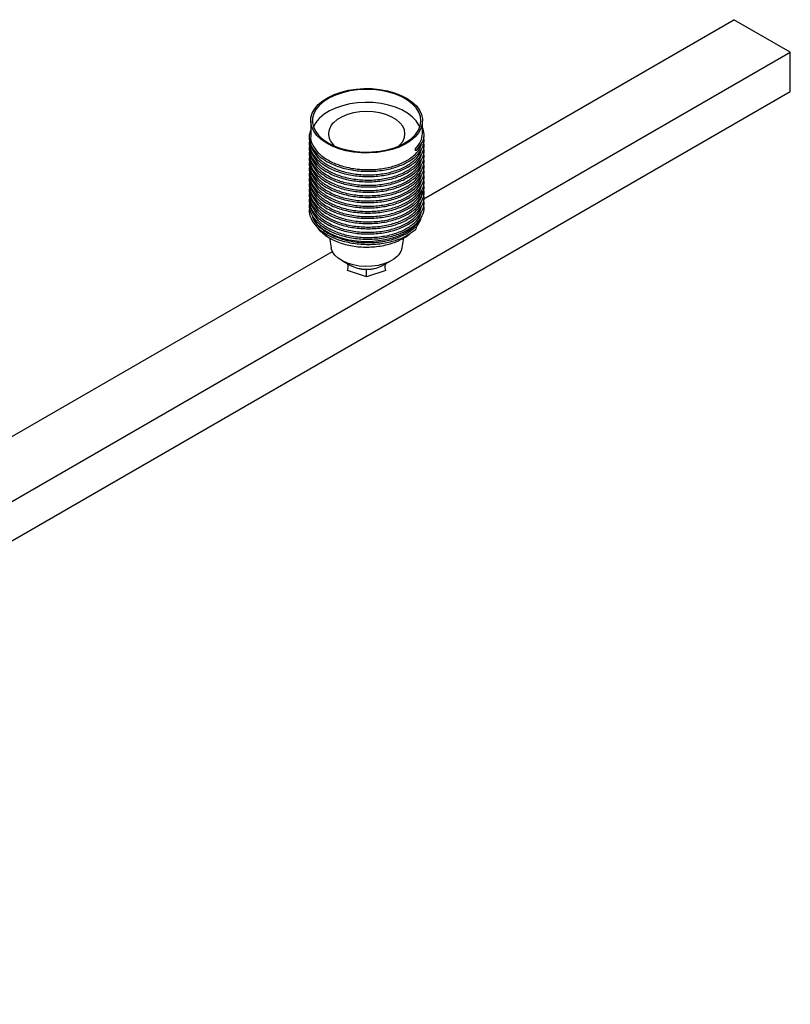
# Paper-space layout '_Isométrica' of a CAD drawing. Header units: millimetres. Extents: x -963 to 504, y -175 to 166.
# Tile 4 of 4: x 263 to 504, y -142 to 166. Entities that reach past the tile are written whole.
import ezdxf

# ---------------------------------------------------------------- set-up
doc = ezdxf.new("R2010")
doc.units = ezdxf.units.MM

psp = doc.layouts.new('_Isométrica')

# ---------------------------------------------------------------- linework, layer by layer
at = {"color": 7, "linetype": 'Continuous', "lineweight": 25}
for p, q in [((389.09, 110.32), (486.14, 166.35)), ((503.81, 156.14), (486.14, 166.35)), ((8.84, -129.6), (503.81, 156.14)), ((503.81, 143.89), (503.81, 156.14)), ((8.84, -141.85), (503.81, 143.89)), ((353.73, 134.72), (353.73, 129.92)), ((388.73, 130.73), (388.73, 134.72)), ((386.39, 125.82), (386.38, 125.35)), ((386.82, 125.44), (386.38, 125.35)), ((386.39, 125.82), (386.82, 125.44)), ((386.82, 100.94), (386.34, 101.37)), ((359.62, 98.05), (360.16, 94.9)), ((382.3, 94.9), (382.84, 98.04)), ((141.58, -32.56), (360.5, 93.82)), ((363.62, 90.84), (366.44, 89.31)), ((376.02, 89.31), (378.84, 90.84)), ((371.23, 85.81), (365.23, 87.81)), ((366.48, 89.33), (366.7, 89.18)), ((377.23, 87.81), (371.23, 85.81)), ((375.76, 89.18), (375.98, 89.33))]:
    psp.add_line(p, q, dxfattribs=at)
at = {"color": 7, "linetype": 'Continuous', "lineweight": 25, "flags": 128}
for points in [[(386.39, 129.67), (384.99, 128.47), (383.31, 127.41), (381.38, 126.49), (379.25, 125.74), (376.95, 125.17), (374.54, 124.8), (372.06, 124.63), (369.57, 124.66), (367.1, 124.9), (364.73, 125.34), (362.48, 125.97), (360.41, 126.78), (358.56, 127.75), (356.97, 128.86), (355.68, 130.09), (354.69, 131.41), (354.05, 132.81), (353.75, 134.24), (353.81, 135.68), (354.22, 137.1), (354.99, 138.47), (356.08, 139.77), (357.48, 140.96), (359.16, 142.03), (361.08, 142.95), (363.21, 143.7), (365.51, 144.26), (367.92, 144.64), (370.4, 144.81), (372.9, 144.77), (375.36, 144.54), (377.74, 144.1), (379.98, 143.47), (382.05, 142.66), (383.9, 141.69), (385.49, 140.58), (386.79, 139.35), (387.77, 138.02), (388.42, 136.63), (388.71, 135.2), (388.65, 133.76), (388.24, 132.33), (387.48, 130.96), (386.39, 129.67)], [(356.51, 139.63), (355.43, 138.34), (354.68, 136.97), (354.29, 135.55), (354.26, 134.12), (354.59, 132.7), (355.28, 131.32), (356.31, 130.02), (357.65, 128.82), (359.28, 127.74), (361.17, 126.81), (363.27, 126.05), (365.54, 125.47), (367.94, 125.09), (370.4, 124.92), (372.88, 124.95), (375.33, 125.19), (377.69, 125.64), (379.91, 126.28), (381.94, 127.1), (383.75, 128.08), (385.29, 129.2), (386.53, 130.44), (387.45, 131.77), (388.02, 133.17), (388.23, 134.6), (388.08, 136.03), (387.57, 137.43), (386.71, 138.77), (385.52, 140.03), (384.03, 141.18), (382.27, 142.18), (380.26, 143.03), (378.07, 143.7), (375.73, 144.18), (373.3, 144.46), (370.82, 144.53), (368.35, 144.39), (365.94, 144.04), (363.64, 143.5), (361.51, 142.77), (359.58, 141.87), (357.9, 140.81), (356.51, 139.63)], [(387.86, 132.68), (387.57, 133.35), (386.71, 134.69), (385.52, 135.95), (384.03, 137.09), (382.27, 138.1), (380.26, 138.95), (378.07, 139.62), (375.73, 140.1), (373.3, 140.38), (370.82, 140.45), (368.35, 140.31), (365.94, 139.96), (363.64, 139.42), (361.51, 138.69), (359.58, 137.78), (357.9, 136.73), (356.51, 135.54)], [(381.18, 126.76), (381.62, 127.17), (382.51, 128.26), (383.05, 129.43), (383.23, 130.63), (383.05, 131.84), (382.51, 133), (381.62, 134.1), (380.42, 135.09), (378.95, 135.94), (377.23, 136.63), (375.34, 137.14), (373.32, 137.46), (371.23, 137.56), (369.15, 137.46), (367.13, 137.14), (365.23, 136.63), (363.52, 135.94), (362.04, 135.09), (360.84, 134.1), (360.84, 134.1)], [(380.87, 92.31), (379.72, 91.37), (378.3, 90.56), (376.65, 89.91), (374.83, 89.45), (372.89, 89.17), (370.9, 89.1), (368.92, 89.24), (367.01, 89.58), (365.24, 90.11), (363.66, 90.82), (362.33, 91.67), (361.28, 92.65), (360.55, 93.72), (360.17, 94.85), (360.16, 94.9)]]:
    psp.add_lwpolyline(points, dxfattribs=at)
at = {"color": 8, "linetype": 'Continuous', "lineweight": 25, "flags": 128}
psp.add_lwpolyline([(388.13, 104.34), (387.93, 103.93), (387, 102.57), (385.74, 101.31), (384.19, 100.17), (382.36, 99.16), (380.31, 98.32), (378.07, 97.66), (375.68, 97.18), (373.2, 96.92), (370.68, 96.86), (368.18, 97.01), (365.73, 97.36), (363.4, 97.92), (361.24, 98.66), (359.28, 99.58), (357.56, 100.65), (356.14, 101.84), (355.02, 103.15)], dxfattribs=at)
at = {"color": 7, "linetype": 'Continuous', "lineweight": 25}
for centre, radius, start, end in [((361.87, 129.91), 7.78, 133.5866, 159.153), ((364.09, 130.61), 4.77, 132.9753, 233.9856), ((377.65, 95.79), 4.74, 312.7124, 349.155)]:
    psp.add_arc(centre, radius, start, end, dxfattribs=at)
for points, knots in [([(386.82, 125.44), (387.49, 126.23), (388.85, 127.83), (389.47, 130.35), (388.96, 131.94), (388.73, 132.65)], [0, 0, 0, 0, 0.354153, 0.71074, 1, 1, 1, 1]), ([(353.73, 131.92), (353.5, 131.18), (352.99, 129.52), (353.67, 126.89), (355.45, 124.29), (358.36, 122.05), (362.13, 120.31), (366.52, 119.19), (371.23, 118.77), (375.94, 119.05), (380.34, 120.04), (384.1, 121.64), (387.01, 123.75), (388.76, 126.21), (389.44, 128.27), (389.12, 129.42), (389.04, 129.69)], [0, 0, 0, 0, 0.0621325, 0.1377508, 0.2144351, 0.2901997, 0.3665686, 0.4429376, 0.5187022, 0.5953865, 0.6710048, 0.7475836, 0.8236398, 0.8996959, 0.9762748, 1, 1, 1, 1]), ([(353.73, 129.92), (353.73, 129.91), (353.53, 129.02), (354.23, 127.2), (355.88, 124.67), (358.72, 122.49), (362.38, 120.8), (366.65, 119.71), (371.24, 119.29), (375.81, 119.57), (380.08, 120.53), (383.76, 122.08), (386.51, 124.13), (388.1, 126.02), (388.3, 127.2), (388.36, 127.53)], [0, 0, 0, 0, 0.000378, 0.087585, 0.17602, 0.263396, 0.351468, 0.43954, 0.526915, 0.615351, 0.702558, 0.790872, 0.878583, 0.966295, 1, 1, 1, 1]), ([(386.39, 125.82), (387.07, 126.6), (388.42, 128.14), (388.63, 129.87), (388.73, 130.73)], [0, 0, 0, 0, 0.499361, 1, 1, 1, 1]), ([(353.41, 128.86), (353.34, 128.59), (353.02, 127.4), (353.7, 125.26), (355.44, 122.66), (358.36, 120.42), (362.12, 118.68), (366.52, 117.56), (371.23, 117.13), (375.94, 117.42), (380.34, 118.4), (384.1, 120), (387.01, 122.11), (388.76, 124.58), (389.44, 126.64), (389.12, 127.79), (389.04, 128.06)], [0, 0, 0, 0, 0.023491, 0.102225, 0.182069, 0.260955, 0.34047, 0.419986, 0.498872, 0.578716, 0.65745, 0.737184, 0.816373, 0.895563, 0.975297, 1, 1, 1, 1]), ([(353.41, 127.22), (353.34, 126.95), (353.02, 125.77), (353.7, 123.63), (355.44, 121.03), (358.36, 118.78), (362.12, 117.04), (366.52, 115.92), (371.23, 115.5), (375.94, 115.79), (380.33, 116.77), (384.1, 118.37), (387.01, 120.48), (388.79, 122.95), (389.46, 125.28), (389.02, 126.7), (388.85, 127.24)], [0, 0, 0, 0, 0.022925, 0.09976, 0.177679, 0.254664, 0.332262, 0.409861, 0.486846, 0.564764, 0.6416, 0.719412, 0.796693, 0.873974, 0.951786, 1, 1, 1, 1]), ([(353.73, 128.28), (353.73, 128.28), (353.53, 127.39), (354.23, 125.57), (355.88, 123.04), (358.72, 120.86), (362.38, 119.16), (366.65, 118.07), (371.24, 117.66), (375.81, 117.94), (380.08, 118.89), (383.76, 120.45), (386.51, 122.5), (388.1, 124.39), (388.3, 125.57), (388.36, 125.9)], [0, 0, 0, 0, 0.000378, 0.087585, 0.17602, 0.263396, 0.351468, 0.43954, 0.526915, 0.615351, 0.702558, 0.790872, 0.878583, 0.966295, 1, 1, 1, 1]), ([(353.73, 126.65), (353.73, 126.65), (353.53, 125.76), (354.23, 123.93), (355.88, 121.41), (358.72, 119.22), (362.38, 117.53), (366.65, 116.44), (371.24, 116.03), (375.81, 116.3), (380.08, 117.26), (383.76, 118.81), (386.51, 120.87), (388.1, 122.76), (388.3, 123.94), (388.36, 124.26)], [0, 0, 0, 0, 0.000378, 0.087585, 0.17602, 0.263396, 0.351468, 0.43954, 0.526915, 0.615351, 0.702558, 0.790872, 0.878583, 0.966295, 1, 1, 1, 1]), ([(353.41, 125.59), (353.34, 125.32), (353.02, 124.14), (353.7, 121.99), (355.44, 119.4), (358.36, 117.15), (362.12, 115.41), (366.52, 114.29), (371.23, 113.87), (375.94, 114.15), (380.34, 115.14), (384.1, 116.74), (387.01, 118.85), (388.76, 121.31), (389.44, 123.37), (389.12, 124.52), (389.04, 124.79)], [0, 0, 0, 0, 0.023491, 0.102225, 0.182069, 0.260955, 0.34047, 0.419986, 0.498872, 0.578716, 0.65745, 0.737184, 0.816373, 0.895563, 0.975297, 1, 1, 1, 1]), ([(353.41, 123.96), (353.34, 123.69), (353.02, 122.5), (353.7, 120.36), (355.44, 117.76), (358.36, 115.52), (362.12, 113.78), (366.52, 112.66), (371.23, 112.23), (375.94, 112.52), (380.34, 113.51), (384.1, 115.1), (387.01, 117.22), (388.76, 119.68), (389.44, 121.74), (389.12, 122.89), (389.04, 123.16)], [0, 0, 0, 0, 0.023491, 0.102225, 0.182069, 0.260955, 0.34047, 0.419986, 0.498872, 0.578716, 0.65745, 0.737184, 0.816373, 0.895563, 0.975297, 1, 1, 1, 1]), ([(353.73, 125.02), (353.73, 125.01), (353.53, 124.12), (354.23, 122.3), (355.88, 119.77), (358.72, 117.59), (362.38, 115.9), (366.65, 114.81), (371.24, 114.39), (375.81, 114.67), (380.08, 115.63), (383.76, 117.18), (386.51, 119.24), (388.1, 121.12), (388.3, 122.3), (388.36, 122.63)], [0, 0, 0, 0, 0.000378, 0.087585, 0.17602, 0.263396, 0.351468, 0.43954, 0.526915, 0.615351, 0.702558, 0.790872, 0.878583, 0.966295, 1, 1, 1, 1]), ([(353.73, 123.39), (353.73, 123.38), (353.53, 122.49), (354.23, 120.67), (355.88, 118.14), (358.72, 115.96), (362.38, 114.26), (366.65, 113.17), (371.24, 112.76), (375.81, 113.04), (380.08, 114), (383.76, 115.55), (386.51, 117.6), (388.1, 119.49), (388.3, 120.67), (388.36, 121)], [0, 0, 0, 0, 0.000378, 0.087585, 0.17602, 0.263396, 0.351468, 0.43954, 0.526915, 0.615351, 0.702558, 0.790872, 0.878583, 0.966295, 1, 1, 1, 1]), ([(353.41, 122.33), (353.34, 122.05), (353.02, 120.87), (353.7, 118.73), (355.44, 116.13), (358.36, 113.88), (362.12, 112.14), (366.52, 111.03), (371.23, 110.6), (375.94, 110.89), (380.34, 111.87), (384.1, 113.47), (387.01, 115.58), (388.76, 118.05), (389.44, 120.1), (389.12, 121.25), (389.04, 121.53)], [0, 0, 0, 0, 0.023491, 0.102225, 0.182069, 0.260955, 0.34047, 0.419986, 0.498872, 0.578716, 0.65745, 0.737184, 0.816373, 0.895563, 0.975297, 1, 1, 1, 1]), ([(353.41, 120.69), (353.34, 120.42), (353.02, 119.24), (353.7, 117.09), (355.44, 114.5), (358.36, 112.25), (362.12, 110.51), (366.52, 109.39), (371.23, 108.97), (375.94, 109.25), (380.34, 110.24), (384.1, 111.84), (387.01, 113.95), (388.76, 116.41), (389.44, 118.47), (389.12, 119.62), (389.04, 119.89)], [0, 0, 0, 0, 0.023491, 0.102225, 0.182069, 0.260955, 0.34047, 0.419986, 0.498872, 0.578716, 0.65745, 0.737184, 0.816373, 0.895563, 0.975297, 1, 1, 1, 1]), ([(353.73, 121.75), (353.73, 121.75), (353.53, 120.86), (354.23, 119.03), (355.88, 116.51), (358.72, 114.32), (362.38, 112.63), (366.65, 111.54), (371.24, 111.13), (375.81, 111.41), (380.08, 112.36), (383.76, 113.91), (386.51, 115.97), (388.1, 117.86), (388.3, 119.04), (388.36, 119.36)], [0, 0, 0, 0, 0.000378, 0.087585, 0.17602, 0.263396, 0.351468, 0.43954, 0.526915, 0.615351, 0.702558, 0.790872, 0.878583, 0.966295, 1, 1, 1, 1]), ([(353.41, 119.06), (353.34, 118.79), (353.02, 117.6), (353.7, 115.46), (355.44, 112.86), (358.36, 110.62), (362.12, 108.88), (366.52, 107.76), (371.23, 107.33), (375.94, 107.62), (380.34, 108.61), (384.1, 110.2), (387.01, 112.32), (388.76, 114.78), (389.44, 116.84), (389.12, 117.99), (389.04, 118.26)], [0, 0, 0, 0, 0.023491, 0.102225, 0.182069, 0.260955, 0.34047, 0.419986, 0.498872, 0.578716, 0.65745, 0.737184, 0.816373, 0.895563, 0.975297, 1, 1, 1, 1]), ([(353.41, 117.43), (353.34, 117.15), (353.02, 115.97), (353.7, 113.83), (355.44, 111.23), (358.36, 108.98), (362.12, 107.24), (366.52, 106.13), (371.23, 105.7), (375.94, 105.99), (380.34, 106.97), (384.1, 108.57), (387.01, 110.68), (388.76, 113.15), (389.44, 115.21), (389.12, 116.35), (389.04, 116.63)], [0, 0, 0, 0, 0.023491, 0.102225, 0.182069, 0.260955, 0.34047, 0.419986, 0.498872, 0.578716, 0.65745, 0.737184, 0.816373, 0.895563, 0.975297, 1, 1, 1, 1]), ([(353.73, 120.12), (353.73, 120.12), (353.53, 119.22), (354.23, 117.4), (355.88, 114.88), (358.72, 112.69), (362.38, 111), (366.65, 109.91), (371.24, 109.49), (375.81, 109.77), (380.08, 110.73), (383.76, 112.28), (386.51, 114.34), (388.1, 116.22), (388.3, 117.4), (388.36, 117.73)], [0, 0, 0, 0, 0.000378, 0.087585, 0.17602, 0.263396, 0.351468, 0.43954, 0.526915, 0.615351, 0.702558, 0.790872, 0.878583, 0.966295, 1, 1, 1, 1]), ([(353.73, 118.49), (353.73, 118.48), (353.53, 117.59), (354.23, 115.77), (355.88, 113.24), (358.72, 111.06), (362.38, 109.36), (366.65, 108.28), (371.24, 107.86), (375.81, 108.14), (380.08, 109.1), (383.76, 110.65), (386.51, 112.7), (388.1, 114.59), (388.3, 115.77), (388.36, 116.1)], [0, 0, 0, 0, 0.000378, 0.087585, 0.17602, 0.263396, 0.351468, 0.43954, 0.526915, 0.615351, 0.702558, 0.790872, 0.878583, 0.966295, 1, 1, 1, 1]), ([(353.41, 115.79), (353.34, 115.52), (353.02, 114.34), (353.7, 112.19), (355.44, 109.6), (358.36, 107.35), (362.12, 105.61), (366.52, 104.49), (371.23, 104.07), (375.94, 104.35), (380.34, 105.34), (384.1, 106.94), (387.01, 109.05), (388.76, 111.51), (389.44, 113.57), (389.12, 114.72), (389.04, 114.99)], [0, 0, 0, 0, 0.023491, 0.102225, 0.182069, 0.260955, 0.34047, 0.419986, 0.498872, 0.578716, 0.65745, 0.737184, 0.816373, 0.895563, 0.975297, 1, 1, 1, 1]), ([(353.41, 114.16), (353.34, 113.89), (353.02, 112.7), (353.7, 110.56), (355.44, 107.96), (358.36, 105.72), (362.12, 103.98), (366.52, 102.86), (371.23, 102.43), (375.94, 102.72), (380.34, 103.71), (384.1, 105.3), (387.01, 107.42), (388.76, 109.88), (389.44, 111.94), (389.12, 113.09), (389.04, 113.36)], [0, 0, 0, 0, 0.023491, 0.102225, 0.182069, 0.260955, 0.34047, 0.419986, 0.498872, 0.578716, 0.65745, 0.737184, 0.816373, 0.895563, 0.975297, 1, 1, 1, 1]), ([(353.73, 116.85), (353.73, 116.85), (353.53, 115.96), (354.23, 114.13), (355.88, 111.61), (358.72, 109.42), (362.38, 107.73), (366.65, 106.64), (371.24, 106.23), (375.81, 106.51), (380.08, 107.46), (383.76, 109.01), (386.51, 111.07), (388.1, 112.96), (388.3, 114.14), (388.36, 114.47)], [0, 0, 0, 0, 0.000378, 0.087585, 0.17602, 0.263396, 0.351468, 0.43954, 0.526915, 0.615351, 0.702558, 0.790872, 0.878583, 0.966295, 1, 1, 1, 1]), ([(353.73, 115.22), (353.73, 115.22), (353.53, 114.32), (354.23, 112.5), (355.88, 109.98), (358.72, 107.79), (362.38, 106.1), (366.65, 105.01), (371.24, 104.59), (375.81, 104.87), (380.08, 105.83), (383.76, 107.38), (386.51, 109.44), (388.1, 111.32), (388.3, 112.5), (388.36, 112.83)], [0, 0, 0, 0, 0.000378, 0.087585, 0.17602, 0.263396, 0.351468, 0.43954, 0.526915, 0.615351, 0.702558, 0.790872, 0.878583, 0.966295, 1, 1, 1, 1]), ([(353.41, 112.53), (353.34, 112.25), (353.02, 111.07), (353.7, 108.93), (355.44, 106.33), (358.36, 104.08), (362.12, 102.34), (366.52, 101.23), (371.23, 100.8), (375.94, 101.09), (380.34, 102.07), (384.1, 103.67), (387.01, 105.78), (388.76, 108.25), (389.44, 110.31), (389.12, 111.46), (389.04, 111.73)], [0, 0, 0, 0, 0.023491, 0.102225, 0.182069, 0.260955, 0.34047, 0.419986, 0.498872, 0.578716, 0.65745, 0.737184, 0.816373, 0.895563, 0.975297, 1, 1, 1, 1]), ([(353.73, 113.59), (353.73, 113.58), (353.53, 112.69), (354.23, 110.87), (355.88, 108.34), (358.72, 106.16), (362.38, 104.46), (366.65, 103.38), (371.24, 102.96), (375.81, 103.24), (380.08, 104.2), (383.75, 105.75), (386.55, 107.8), (388.38, 110.19), (388.61, 111.91), (388.73, 112.77)], [0, 0, 0, 0, 0.000359, 0.083079, 0.166966, 0.249846, 0.333388, 0.41693, 0.49981, 0.583697, 0.666417, 0.750189, 0.833388, 0.916587, 1, 1, 1, 1]), ([(353.73, 111.95), (353.73, 111.95), (353.53, 111.06), (354.23, 109.23), (355.88, 106.71), (358.72, 104.52), (362.38, 102.83), (366.65, 101.74), (371.24, 101.33), (375.81, 101.61), (380.08, 102.56), (383.76, 104.11), (386.51, 106.17), (388.1, 108.06), (388.3, 109.24), (388.36, 109.57)], [0, 0, 0, 0, 0.000378, 0.087585, 0.17602, 0.263396, 0.351468, 0.43954, 0.526915, 0.615351, 0.702558, 0.790872, 0.878583, 0.966295, 1, 1, 1, 1]), ([(353.41, 110.89), (353.34, 110.62), (353.02, 109.44), (353.7, 107.29), (355.44, 104.7), (358.36, 102.45), (362.12, 100.71), (366.52, 99.59), (371.23, 99.17), (375.94, 99.46), (380.34, 100.44), (384.1, 102.04), (387.01, 104.15), (388.76, 106.61), (389.44, 108.67), (389.12, 109.82), (389.04, 110.09)], [0, 0, 0, 0, 0.023491, 0.102225, 0.182069, 0.260955, 0.34047, 0.419986, 0.498872, 0.578716, 0.65745, 0.737184, 0.816373, 0.895563, 0.975297, 1, 1, 1, 1]), ([(353.41, 109.26), (353.34, 108.99), (353.02, 107.81), (353.7, 105.66), (355.44, 103.06), (358.36, 100.82), (362.12, 99.08), (366.52, 97.96), (371.23, 97.54), (375.94, 97.82), (380.34, 98.81), (384.1, 100.41), (387.01, 102.52), (388.76, 104.98), (389.44, 107.04), (389.12, 108.19), (389.04, 108.46)], [0, 0, 0, 0, 0.023491, 0.102225, 0.182069, 0.260955, 0.34047, 0.419986, 0.498872, 0.578716, 0.65745, 0.737184, 0.816373, 0.895563, 0.975297, 1, 1, 1, 1]), ([(353.73, 110.32), (353.73, 110.32), (353.53, 109.43), (354.23, 107.6), (355.88, 105.08), (358.72, 102.89), (362.38, 101.2), (366.65, 100.11), (371.24, 99.7), (375.81, 99.97), (380.08, 100.93), (383.76, 102.48), (386.51, 104.54), (388.1, 106.42), (388.3, 107.61), (388.36, 107.93)], [0, 0, 0, 0, 0.000378, 0.087585, 0.17602, 0.263396, 0.351468, 0.43954, 0.526915, 0.615351, 0.702558, 0.790872, 0.878583, 0.966295, 1, 1, 1, 1]), ([(353.73, 108.69), (353.73, 108.68), (353.53, 107.79), (354.23, 105.97), (355.88, 103.44), (358.72, 101.26), (362.38, 99.57), (366.65, 98.48), (371.24, 98.06), (375.81, 98.34), (380.08, 99.3), (383.76, 100.85), (386.51, 102.9), (388.1, 104.79), (388.3, 105.97), (388.36, 106.3)], [0, 0, 0, 0, 0.000378, 0.087585, 0.17602, 0.263396, 0.351468, 0.43954, 0.526915, 0.615351, 0.702558, 0.790872, 0.878583, 0.966295, 1, 1, 1, 1]), ([(353.41, 107.63), (353.34, 107.36), (353.02, 106.17), (353.7, 104.03), (355.44, 101.43), (358.36, 99.19), (362.12, 97.45), (366.52, 96.33), (371.23, 95.9), (375.94, 96.19), (380.32, 97.18), (384.15, 98.76), (385.93, 100.22), (386.82, 100.94)], [0, 0, 0, 0, 0.028775, 0.125218, 0.223021, 0.319651, 0.417052, 0.514453, 0.611083, 0.708886, 0.80533, 0.902998, 1, 1, 1, 1]), ([(354.12, 105.31), (354.17, 105), (354.28, 104.25), (354.75, 103.55), (355.02, 103.15)], [0, 0, 0, 0, 0.419353, 1, 1, 1, 1]), ([(355.02, 103.15), (355.17, 102.92), (355.34, 102.7), (355.7, 102.27), (355.9, 102.05), (356.51, 101.42), (356.97, 101.02), (357.97, 100.27), (358.51, 99.91), (359.39, 99.4), (359.7, 99.24), (360.32, 98.92), (360.64, 98.77), (361.63, 98.35), (362.31, 98.09), (363.75, 97.62), (364.5, 97.42), (366.03, 97.08), (366.81, 96.94), (368.39, 96.72), (369.2, 96.65), (371.65, 96.52), (373.26, 96.56), (375.25, 96.78), (375.65, 96.83), (376.44, 96.95), (376.82, 97.02), (377.97, 97.24), (378.7, 97.42), (379.78, 97.73), (380.13, 97.85), (380.82, 98.08), (381.16, 98.21), (382.15, 98.61), (382.77, 98.9), (383.93, 99.53), (384.47, 99.86), (385.22, 100.41), (385.46, 100.59), (385.92, 100.97), (386.13, 101.17), (386.34, 101.37)], [0, 0, 0, 0, 0.03125, 0.03125, 0.0625, 0.0625, 0.125, 0.125, 0.1875, 0.1875, 0.21875, 0.21875, 0.25, 0.25, 0.3125, 0.3125, 0.375, 0.375, 0.4375, 0.4375, 0.5, 0.5, 0.625, 0.625, 0.65625, 0.65625, 0.6875, 0.6875, 0.75, 0.75, 0.78125, 0.78125, 0.8125, 0.8125, 0.875, 0.875, 0.9375, 0.9375, 0.96875, 0.96875, 1, 1, 1, 1]), ([(386.58, 101.16), (386.89, 101.59), (387.53, 102.45), (388.14, 103.66), (388.32, 104.44), (388.38, 104.7)], [0, 0, 0, 0, 0.394486, 0.800512, 1, 1, 1, 1]), ([(355.67, 101.46), (355.76, 101.34), (356.17, 100.72), (357.17, 99.75), (358.66, 98.57), (360.42, 97.53), (362.39, 96.67), (364.52, 95.98), (366.76, 95.5), (369.08, 95.21), (371.44, 95.13), (373.79, 95.25), (376.1, 95.57), (378.34, 96.09), (380.47, 96.81), (382.44, 97.75), (384.06, 98.73), (384.9, 99.49), (385.23, 99.79)], [0, 0, 0, 0, 0.016206, 0.078062, 0.142398, 0.208768, 0.276262, 0.343935, 0.411375, 0.478549, 0.545568, 0.612609, 0.67983, 0.747415, 0.81557, 0.884455, 0.954069, 1, 1, 1, 1]), ([(365.23, 87.81), (365.31, 88.1), (365.44, 88.63), (365.49, 89.38), (365.33, 89.76), (365.26, 89.95)], [0, 0, 0, 0, 0.376042, 0.695216, 1, 1, 1, 1]), ([(377.23, 87.81), (377.16, 88.1), (377.02, 88.63), (376.98, 89.38), (377.13, 89.76), (377.2, 89.95)], [0, 0, 0, 0, 0.3759527, 0.6950503, 1, 1, 1, 1]), ([(368.87, 88.45), (368.96, 88.44), (369.13, 88.4), (369.38, 88.36), (369.64, 88.32), (369.9, 88.29), (370.17, 88.26), (370.43, 88.24), (370.7, 88.23), (370.96, 88.22), (371.14, 88.22), (371.23, 88.22)], [0, 0, 0, 0, 0.111108, 0.222219, 0.333331, 0.444443, 0.555557, 0.666669, 0.777781, 0.888892, 1, 1, 1, 1]), ([(371.23, 88.22), (371.31, 88.22), (371.47, 88.22), (371.71, 88.23), (371.95, 88.24), (372.19, 88.25), (372.51, 88.28), (372.99, 88.34), (373.37, 88.41), (373.59, 88.45)], [0, 0, 0, 0, 0.099939, 0.1998783, 0.2998183, 0.3997593, 0.4997017, 0.7126484, 1, 1, 1, 1])]:
    psp.add_open_spline(points, degree=3, knots=knots, dxfattribs=at)
for points in [[(366.7, 89.18), (367.34, 88.86), (368.08, 88.62), (368.87, 88.45)], [(371.23, 85.81), (371.23, 87.06), (371.23, 87.74), (371.23, 88.22)], [(373.59, 88.45), (374.38, 88.62), (375.12, 88.86), (375.76, 89.18)]]:
    psp.add_open_spline(points, degree=3, dxfattribs=at)

doc.saveas('drawing.dxf')
